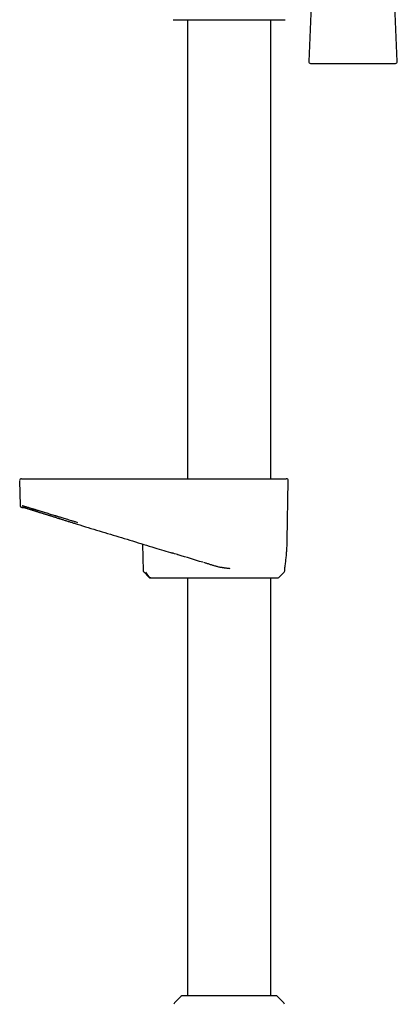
# Model space of a CAD drawing. Header units: millimetres. Extents: x 8 to 937, y 12 to 1913.
# Tile 23 of 28: x 814 to 913, y 1194 to 1452. Entities that reach past the tile are written whole.
import ezdxf

# ---------------------------------------------------------------- set-up
doc = ezdxf.new("R2010")
doc.units = ezdxf.units.MM

msp = doc.modelspace()

# ---------------------------------------------------------------- linework, layer by layer
at = {"color": 7, "linetype": 'Continuous', "lineweight": 30}
for p, q in [((891.49, 1469.99), (890.23, 1440.99)), ((913.48, 1440.99), (912.23, 1469.99)), ((854.65, 1451.93), (884.06, 1451.93)), ((858.41, 1451.93), (858.41, 1331.62)), ((880.31, 1331.62), (880.31, 1451.93)), ((890.73, 1440.47), (912.98, 1440.47)), ((814.36, 1331.11), (814.48, 1324.61)), ((884.58, 1315.49), (884.85, 1331.11)), ((815, 1324.12), (815.31, 1324.12)), ((815.37, 1324.12), (815.4, 1324.12)), ((846.6, 1314.51), (846.77, 1307.52)), ((854.23, 1312.2), (854.23, 1312.2)), ((846.91, 1307.19), (848.37, 1305.76)), ((846.93, 1307.18), (846.93, 1307.18)), ((848.48, 1305.76), (847.44, 1307.17)), ((882.35, 1305.76), (883.79, 1307.17)), ((883.94, 1308.07), (883.94, 1308.09)), ((883.94, 1307.52), (883.95, 1308.07)), ((848.74, 1305.62), (848.75, 1305.62)), ((848.75, 1305.62), (855.92, 1305.62)), ((858.41, 1305.62), (858.41, 1196.12)), ((880.31, 1196.12), (880.31, 1305.62)), ((856.7, 1195.94), (855.03, 1194.29)), ((881.59, 1196.12), (857.12, 1196.12)), ((883.68, 1194.29), (882.01, 1195.94))]:
    msp.add_line(p, q, dxfattribs=at)
for centre, radius, start, end in [((890.73, 1440.97), 0.5, 177.5187, 270), ((912.98, 1440.97), 0.5, 270, 2.4813), ((814.86, 1331.12), 0.5, 90, 181), ((884.35, 1331.12), 0.5, 359, 90), ((882, 1306.12), 0.5, 270, 314.5), ((883.44, 1307.53), 0.5, 314.5, 359), ((857.12, 1195.52), 0.6, 90, 134.75), ((881.59, 1195.52), 0.6, 45.25, 90), ((855.46, 1193.87), 0.6, 134.75, 179.5), ((883.26, 1193.87), 0.6, 0.5, 45.25)]:
    msp.add_arc(centre, radius, start, end, dxfattribs=at)
for points, knots in [([(814.87, 1331.62), (814.87, 1331.62), (814.87, 1331.62), (814.9, 1331.62), (814.97, 1331.62), (815.07, 1331.62), (815.2, 1331.62), (815.31, 1331.62), (815.37, 1331.62)], [0, 0, 0, 0, 0.119872, 0.295891, 0.471911, 0.647935, 0.823964, 1, 1, 1, 1]), ([(815.37, 1331.62), (815.37, 1331.62), (815.38, 1331.62), (815.41, 1331.62), (815.46, 1331.62), (815.53, 1331.62), (815.61, 1331.62), (815.7, 1331.62), (815.8, 1331.62), (815.9, 1331.62), (816.02, 1331.62), (816.14, 1331.62), (816.28, 1331.62), (816.45, 1331.62), (816.68, 1331.62), (816.95, 1331.62), (817.26, 1331.62), (817.59, 1331.62), (817.94, 1331.62), (818.32, 1331.62), (818.72, 1331.62), (819.14, 1331.62), (819.59, 1331.62), (820.06, 1331.62), (820.55, 1331.62), (821.06, 1331.62), (821.58, 1331.62), (822.06, 1331.62), (822.48, 1331.62), (822.85, 1331.62), (823.22, 1331.62), (823.59, 1331.62), (823.97, 1331.62), (824.39, 1331.62), (824.84, 1331.62), (825.32, 1331.62), (825.81, 1331.62), (826.31, 1331.62), (826.8, 1331.62), (827.32, 1331.62), (827.86, 1331.62), (828.42, 1331.62), (828.99, 1331.62), (829.38, 1331.62), (829.57, 1331.62)], [0, 0, 0, 0, 0.021844, 0.043648, 0.065437, 0.087236, 0.109069, 0.131733, 0.149857, 0.167961, 0.186059, 0.204164, 0.222291, 0.240454, 0.269264, 0.298009, 0.326746, 0.35553, 0.384686, 0.413513, 0.442303, 0.471113, 0.5, 0.529394, 0.55872, 0.588036, 0.617403, 0.646517, 0.665361, 0.684182, 0.702995, 0.721817, 0.740663, 0.75955, 0.782645, 0.805694, 0.828728, 0.851773, 0.874861, 0.89717, 0.922878, 0.948559, 0.974253, 1, 1, 1, 1]), ([(829.57, 1331.62), (831.47, 1331.62), (835.29, 1331.62), (841.02, 1331.62), (846.74, 1331.62), (852.47, 1331.62), (858.2, 1331.62), (863.92, 1331.62), (867.74, 1331.62), (869.65, 1331.62)], [0, 0, 0, 0, 0.142869, 0.285726, 0.428576, 0.571424, 0.714274, 0.857131, 1, 1, 1, 1]), ([(869.65, 1331.62), (869.81, 1331.62), (870.13, 1331.62), (870.62, 1331.62), (871.1, 1331.62), (871.58, 1331.62), (872.06, 1331.62), (872.52, 1331.62), (872.94, 1331.62), (873.33, 1331.62), (873.72, 1331.62), (874.1, 1331.62), (874.48, 1331.62), (874.93, 1331.62), (875.44, 1331.62), (876.02, 1331.62), (876.58, 1331.62), (877.13, 1331.62), (877.67, 1331.62), (878.18, 1331.62), (878.68, 1331.62), (879.17, 1331.62), (879.63, 1331.62), (880.08, 1331.62), (880.51, 1331.62), (880.91, 1331.62), (881.29, 1331.62), (881.61, 1331.62), (881.87, 1331.62), (882.07, 1331.62), (882.27, 1331.62), (882.45, 1331.62), (882.63, 1331.62), (882.8, 1331.62), (882.97, 1331.62), (883.14, 1331.62), (883.29, 1331.62), (883.42, 1331.62), (883.54, 1331.62), (883.64, 1331.62), (883.72, 1331.62), (883.79, 1331.62), (883.83, 1331.62), (883.84, 1331.62), (883.85, 1331.62)], [0, 0, 0, 0, 0.021844, 0.043648, 0.065437, 0.087236, 0.109069, 0.131733, 0.149857, 0.167961, 0.186059, 0.204164, 0.222291, 0.240454, 0.269264, 0.298009, 0.326746, 0.35553, 0.384686, 0.413513, 0.442303, 0.471113, 0.5, 0.529394, 0.55872, 0.588036, 0.617403, 0.646517, 0.665361, 0.684182, 0.702995, 0.721817, 0.740663, 0.75955, 0.782645, 0.805694, 0.828728, 0.851773, 0.874861, 0.89717, 0.922878, 0.948559, 0.974253, 1, 1, 1, 1]), ([(883.85, 1331.62), (883.91, 1331.62), (884.02, 1331.62), (884.16, 1331.62), (884.26, 1331.62), (884.32, 1331.62), (884.35, 1331.62), (884.35, 1331.62), (884.35, 1331.62)], [0, 0, 0, 0, 0.186678, 0.373349, 0.560015, 0.746677, 0.933336, 1, 1, 1, 1]), ([(814.48, 1324.61), (814.48, 1324.58), (814.48, 1324.54), (814.5, 1324.47), (814.52, 1324.41), (814.55, 1324.36), (814.58, 1324.31), (814.61, 1324.28), (814.64, 1324.25), (814.66, 1324.23), (814.68, 1324.22), (814.68, 1324.21), (814.7, 1324.2), (814.72, 1324.19), (814.75, 1324.17), (814.77, 1324.16), (814.79, 1324.15), (814.81, 1324.15), (814.83, 1324.14), (814.84, 1324.14), (814.86, 1324.13), (814.87, 1324.13), (814.87, 1324.13), (814.88, 1324.13), (814.89, 1324.13), (814.89, 1324.13), (814.9, 1324.12), (814.91, 1324.12), (814.92, 1324.12), (814.93, 1324.12), (814.94, 1324.12), (814.95, 1324.12), (814.96, 1324.12), (814.97, 1324.12), (814.98, 1324.12), (814.98, 1324.12), (814.98, 1324.12)], [0, 0, 0, 0, 0.006732, 0.013055, 0.018845, 0.024005, 0.029795, 0.034341, 0.037919, 0.041549, 0.042629, 0.044891, 0.046847, 0.05544, 0.066489, 0.079483, 0.094856, 0.112633, 0.132827, 0.155449, 0.180506, 0.208004, 0.241074, 0.276168, 0.312156, 0.349037, 0.386809, 0.452949, 0.521658, 0.592936, 0.666782, 0.743198, 0.820749, 0.900779, 0.983287, 1, 1, 1, 1]), ([(814.98, 1324.61), (814.99, 1324.6), (815.01, 1324.59), (815.12, 1324.56), (815.28, 1324.51), (815.51, 1324.44), (815.8, 1324.35), (816.14, 1324.25), (816.55, 1324.13), (817.01, 1323.99), (817.43, 1323.87), (817.75, 1323.77), (817.97, 1323.71), (818.2, 1323.64), (818.43, 1323.57), (818.67, 1323.5), (818.92, 1323.42), (819.17, 1323.35), (819.52, 1323.24), (819.96, 1323.11), (820.53, 1322.93), (821.14, 1322.75), (821.76, 1322.56), (822.4, 1322.36), (823.01, 1322.18), (823.46, 1322.04), (823.71, 1321.97), (823.79, 1321.94), (823.87, 1321.92), (823.95, 1321.89), (824.03, 1321.87), (824.21, 1321.81), (824.51, 1321.72), (824.95, 1321.59), (825.45, 1321.43), (826, 1321.26), (826.61, 1321.08), (827.27, 1320.88), (827.98, 1320.66), (828.75, 1320.43), (829.28, 1320.27), (829.56, 1320.19)], [0, 0, 0, 0, 0.040151, 0.080541, 0.121184, 0.162091, 0.203275, 0.244746, 0.286516, 0.328597, 0.370998, 0.386986, 0.403021, 0.419104, 0.435235, 0.451415, 0.467644, 0.483923, 0.500252, 0.531667, 0.564215, 0.597899, 0.63272, 0.664305, 0.696774, 0.726077, 0.729966, 0.733866, 0.737778, 0.741701, 0.745637, 0.749584, 0.767994, 0.788837, 0.812114, 0.837822, 0.86596, 0.89596, 0.928301, 0.962982, 1, 1, 1, 1]), ([(814.98, 1324.12), (814.98, 1324.12), (814.98, 1324.12), (814.98, 1324.12), (814.98, 1324.12)], [0, 0, 0, 0, 0.952945, 1, 1, 1, 1]), ([(815, 1324.12), (815, 1324.12), (815.02, 1324.12), (815.08, 1324.12), (815.14, 1324.12), (815.2, 1324.12), (815.21, 1324.12)], [0, 0, 0, 0, 0.207412, 0.532426, 0.857441, 1, 1, 1, 1]), ([(815.2, 1324.12), (815.19, 1324.12), (815.15, 1324.12), (815.12, 1324.12), (815.1, 1324.12)], [0, 0, 0, 0, 0.190141, 1, 1, 1, 1]), ([(815.2, 1324.12), (815.2, 1324.12), (815.2, 1324.12), (815.21, 1324.12), (815.21, 1324.12), (815.22, 1324.12), (815.23, 1324.12), (815.23, 1324.12), (815.24, 1324.12), (815.25, 1324.12), (815.25, 1324.12)], [0, 0, 0, 0, 0.044504, 0.169295, 0.298926, 0.433396, 0.572707, 0.716859, 0.857206, 1, 1, 1, 1]), ([(815.22, 1324.19), (815.24, 1324.18), (815.26, 1324.17), (815.32, 1324.14), (815.39, 1324.12), (815.47, 1324.09), (815.55, 1324.07), (815.64, 1324.04), (815.73, 1324.01), (815.82, 1323.99), (815.94, 1323.95), (816.09, 1323.9), (816.3, 1323.84), (816.53, 1323.77), (816.75, 1323.7), (816.94, 1323.64), (817.11, 1323.59), (817.27, 1323.54), (817.43, 1323.49), (817.58, 1323.44), (817.73, 1323.39), (817.88, 1323.35), (818.05, 1323.29), (818.23, 1323.24), (818.44, 1323.17), (818.66, 1323.1), (818.91, 1323.03), (819.17, 1322.94), (819.46, 1322.85), (819.76, 1322.76), (820.07, 1322.66), (820.39, 1322.56), (820.72, 1322.46), (821.04, 1322.36), (821.36, 1322.26), (821.69, 1322.15), (822.01, 1322.05), (822.32, 1321.95), (822.63, 1321.86), (822.92, 1321.77), (823.23, 1321.67), (823.57, 1321.56), (823.93, 1321.45), (824.26, 1321.34), (824.55, 1321.25), (824.8, 1321.17), (825.08, 1321.09), (825.38, 1320.99), (825.72, 1320.89), (826.08, 1320.77), (826.48, 1320.65), (826.9, 1320.51), (827.32, 1320.38), (827.73, 1320.25), (828.13, 1320.13), (828.54, 1320), (828.98, 1319.86), (829.27, 1319.77), (829.42, 1319.72)], [0, 0, 0, 0, 0.023475, 0.045802, 0.06702, 0.087161, 0.106253, 0.124005, 0.140789, 0.156618, 0.17188, 0.198923, 0.225723, 0.252304, 0.27873, 0.295108, 0.310655, 0.325356, 0.339198, 0.352174, 0.364281, 0.376147, 0.388814, 0.402971, 0.418039, 0.434027, 0.450947, 0.468812, 0.487092, 0.506907, 0.526535, 0.54596, 0.565188, 0.584224, 0.602865, 0.620524, 0.63877, 0.65578, 0.671554, 0.686552, 0.702218, 0.719677, 0.738008, 0.75721, 0.768934, 0.781165, 0.794587, 0.809256, 0.825472, 0.842983, 0.86179, 0.881893, 0.903294, 0.921022, 0.939554, 0.958893, 0.97904, 1, 1, 1, 1]), ([(815.22, 1324.12), (815.22, 1324.12), (815.23, 1324.12), (815.25, 1324.12), (815.28, 1324.12), (815.31, 1324.12), (815.33, 1324.12), (815.34, 1324.12)], [0, 0, 0, 0, 0.110945, 0.368595, 0.629634, 0.894073, 1, 1, 1, 1]), ([(815.35, 1324.12), (815.35, 1324.12), (815.36, 1324.12), (815.38, 1324.12), (815.39, 1324.12), (815.39, 1324.12)], [0, 0, 0, 0, 0.093862, 0.837338, 1, 1, 1, 1]), ([(829.42, 1319.72), (830.39, 1319.42), (832.33, 1318.82), (835.25, 1317.95), (838.17, 1317.06), (841.08, 1316.18), (844, 1315.3), (846.91, 1314.41), (850.41, 1313.35), (852.94, 1312.59), (854.5, 1312.12)], [0, 0, 0, 0, 0.116409, 0.232594, 0.348794, 0.464995, 0.581195, 0.697393, 0.813591, 1, 1, 1, 1]), ([(883.94, 1308.06), (884, 1308.44), (884.12, 1309.23), (884.26, 1310.45), (884.39, 1311.71), (884.48, 1312.97), (884.53, 1313.92), (884.55, 1314.45), (884.55, 1314.56)], [0, 0, 0, 0, 0.1737119, 0.367707, 0.561658, 0.7555409, 0.9493793, 1, 1, 1, 1]), ([(884.55, 1314.57), (884.56, 1314.71), (884.57, 1315.02), (884.57, 1315.32), (884.57, 1315.49)], [0, 0, 0, 0, 0.464713, 1, 1, 1, 1]), ([(862.4, 1309.72), (860.26, 1310.37), (858.06, 1311.04), (855.34, 1311.86), (854.75, 1312.04), (854.23, 1312.2)], [0, 0, 0, 0, 0.785906, 0.80688, 1, 1, 1, 1]), ([(865.85, 1308.68), (865.72, 1308.72), (865.45, 1308.8), (865.06, 1308.92), (864.67, 1309.04), (864.27, 1309.15), (863.89, 1309.27), (863.5, 1309.39), (863.12, 1309.5), (862.87, 1309.58), (862.74, 1309.62)], [0, 0, 0, 0, 0.124059, 0.248118, 0.372546, 0.496973, 0.622535, 0.748098, 0.874049, 1, 1, 1, 1]), ([(869.65, 1308.04), (869.51, 1308.06), (869.24, 1308.09), (868.86, 1308.13), (868.53, 1308.17), (868.27, 1308.2), (868.07, 1308.23), (867.93, 1308.25), (867.8, 1308.26), (867.65, 1308.29), (867.39, 1308.33), (867.03, 1308.39), (866.61, 1308.48), (866.22, 1308.57), (865.97, 1308.64), (865.85, 1308.68)], [0, 0, 0, 0, 0.109406, 0.2073, 0.293679, 0.368545, 0.40971, 0.446326, 0.478394, 0.512309, 0.566713, 0.68381, 0.794989, 0.900348, 1, 1, 1, 1]), ([(846.78, 1307.53), (846.78, 1307.5), (846.79, 1307.43), (846.82, 1307.34), (846.87, 1307.25), (846.91, 1307.21), (846.93, 1307.18)], [0, 0, 0, 0, 0.247534, 0.499978, 0.752435, 1, 1, 1, 1]), ([(848.37, 1305.76), (848.39, 1305.75), (848.41, 1305.73), (848.46, 1305.69), (848.5, 1305.67), (848.55, 1305.65), (848.6, 1305.63), (848.65, 1305.63), (848.7, 1305.62), (848.73, 1305.62), (848.75, 1305.62)], [0, 0, 0, 0, 0.126968, 0.252535, 0.37833, 0.508272, 0.63989, 0.767789, 0.888088, 1, 1, 1, 1]), ([(848.37, 1305.76), (848.37, 1305.76), (848.37, 1305.76), (848.37, 1305.76), (848.37, 1305.76)], [0, 0, 0, 0, 0.6037091, 1, 1, 1, 1]), ([(848.75, 1305.62), (848.71, 1305.62), (848.66, 1305.63), (848.58, 1305.66), (848.52, 1305.71), (848.49, 1305.75), (848.48, 1305.76)], [0, 0, 0, 0, 0.311169, 0.581599, 0.811227, 1, 1, 1, 1]), ([(855.92, 1305.62), (855.99, 1305.62), (856.11, 1305.62), (856.29, 1305.62), (856.44, 1305.62), (856.58, 1305.62), (856.7, 1305.62), (856.81, 1305.62), (856.89, 1305.62), (856.93, 1305.62), (856.95, 1305.62)], [0, 0, 0, 0, 0.125673, 0.250341, 0.374664, 0.499307, 0.622576, 0.749596, 0.877951, 1, 1, 1, 1]), ([(856.95, 1305.62), (856.99, 1305.62), (857.08, 1305.62), (857.24, 1305.62), (857.39, 1305.62), (857.53, 1305.62), (857.63, 1305.62), (857.74, 1305.62), (857.86, 1305.62), (858.01, 1305.62), (858.21, 1305.62), (858.45, 1305.62), (858.71, 1305.62), (858.98, 1305.62), (859.28, 1305.62), (859.58, 1305.62), (859.93, 1305.62), (860.31, 1305.62), (860.74, 1305.62), (861.18, 1305.62), (861.64, 1305.62), (862.12, 1305.62), (862.59, 1305.62), (863.05, 1305.62), (863.49, 1305.62), (863.94, 1305.62), (864.4, 1305.62), (864.86, 1305.62), (865.34, 1305.62), (865.81, 1305.62), (866.28, 1305.62), (866.75, 1305.62), (867.21, 1305.62), (867.69, 1305.62), (868.16, 1305.62), (868.64, 1305.62), (869.15, 1305.62), (869.71, 1305.62), (870.31, 1305.62), (870.8, 1305.62), (871.18, 1305.62), (871.46, 1305.62), (871.74, 1305.62), (872.02, 1305.62), (872.36, 1305.62), (872.77, 1305.62), (873.24, 1305.62), (873.7, 1305.62), (874.15, 1305.62), (874.6, 1305.62), (875.04, 1305.62), (875.5, 1305.62), (875.98, 1305.62), (876.48, 1305.62), (876.96, 1305.62), (877.42, 1305.62), (877.87, 1305.62), (878.28, 1305.62), (878.65, 1305.62), (878.99, 1305.62), (879.31, 1305.62), (879.61, 1305.62), (879.9, 1305.62), (880.17, 1305.62), (880.41, 1305.62), (880.63, 1305.62), (880.81, 1305.62), (880.99, 1305.62), (881.15, 1305.62), (881.29, 1305.62), (881.43, 1305.62), (881.55, 1305.62), (881.66, 1305.62), (881.75, 1305.62), (881.84, 1305.62), (881.9, 1305.62), (881.95, 1305.62), (881.98, 1305.62), (882, 1305.62), (882, 1305.62), (882, 1305.62)], [0, 0, 0, 0, 0.016391, 0.03272, 0.049023, 0.056712, 0.064408, 0.072114, 0.079836, 0.087576, 0.10094, 0.114254, 0.127538, 0.140812, 0.154098, 0.167417, 0.180788, 0.196788, 0.212719, 0.228615, 0.244514, 0.260449, 0.276457, 0.289997, 0.303484, 0.31694, 0.330386, 0.343845, 0.357336, 0.370883, 0.383746, 0.396565, 0.409358, 0.422142, 0.434936, 0.44776, 0.46063, 0.476731, 0.492772, 0.508791, 0.516346, 0.523908, 0.53148, 0.539067, 0.546672, 0.559809, 0.572898, 0.585959, 0.599011, 0.612074, 0.625168, 0.638311, 0.654241, 0.670102, 0.68593, 0.701759, 0.717625, 0.733562, 0.747221, 0.760826, 0.7744, 0.787963, 0.801539, 0.815149, 0.828815, 0.840313, 0.851772, 0.863206, 0.874628, 0.886051, 0.897488, 0.908951, 0.920455, 0.932784, 0.945074, 0.95734, 0.969599, 0.981868, 0.994162, 1, 1, 1, 1])]:
    msp.add_open_spline(points, degree=3, knots=knots, dxfattribs=at)

doc.saveas('drawing.dxf')
